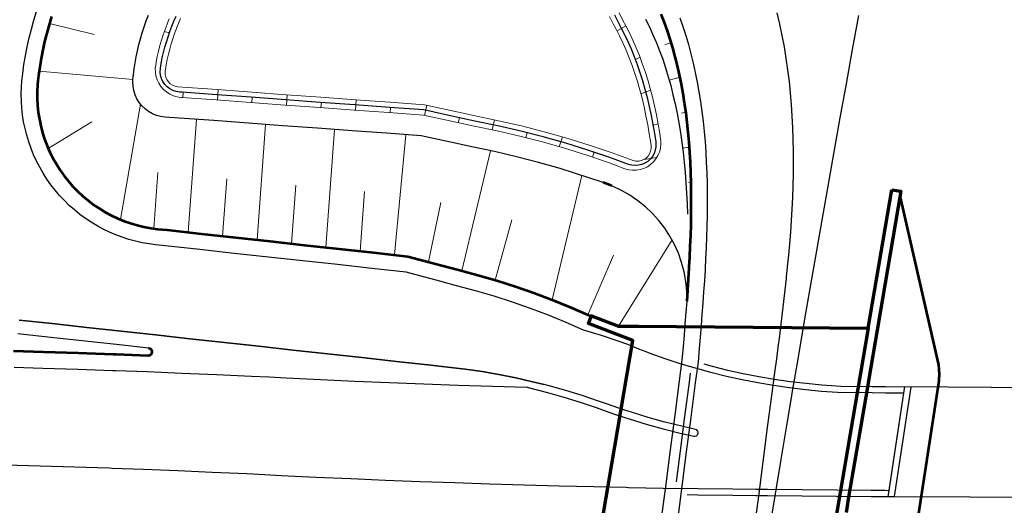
# Model space of a CAD drawing. Header units: metres. Extents: x 102313 to 104557, y 415820 to 422103.
# Tile 249 of 256: x 103896 to 104038, y 420691 to 420761. Entities that reach past the tile are written whole.
import ezdxf

# ---------------------------------------------------------------- set-up
doc = ezdxf.new("R2010")
doc.units = ezdxf.units.M
doc.header["$MEASUREMENT"] = 0
for name, color, linetype, lineweight in [('N-WE-GW-GRONDWERKLIJN-G', 90, 'Continuous', 53), ('N-WE-GW-GRONDWERKLIJN_KRUIN-G', 90, 'Continuous', 53), ('N-WE-GW-GRONDWERKLIJN_TEEN-G', 90, 'Continuous', 30), ('N-WE-GW-TALUDARCERING-G', 90, 'Continuous', 13), ('N-WE-GW-WATERGANG-G', 90, 'Continuous', 0), ('N-WE-GW-WATERGANG_WATERLIJN-G', 130, 'Continuous', 30), ('N-WE-KW-KUNSTWERK-G', 4, 'Continuous', 70), ('N-WE-VH-KANTVERHARDING-GD', 6, 'Continuous', 30)]:
    doc.layers.add(name, color=color, linetype=linetype, lineweight=lineweight)

msp = doc.modelspace()

# ---------------------------------------------------------------- linework, layer by layer
at = {"layer": 'N-WE-GW-GRONDWERKLIJN-G', "flags": 128}
msp.add_lwpolyline([(103981.194, 420737.496), (103979.948, 420737.956)], dxfattribs=at)
msp.add_lwpolyline([(104010.514, 420663.861), (104018.055, 420667), (104018.065, 420667.004, 0.2006839), (104022.787, 420672.329), (104028.435, 420709.062, 0.0853672), (104028.375, 420711.835), (104022.829, 420736.053)], format="xyb", dxfattribs=at)
at = {"layer": 'N-WE-GW-GRONDWERKLIJN_KRUIN-G', "flags": 128}
for points in [[(103992.062, 420720.83), (103992.176, 420722.436), (103992.281, 420724.033), (103992.376, 420725.619), (103992.386, 420725.793), (103992.46, 420727.196), (103992.532, 420728.762), (103992.591, 420730.317), (103992.635, 420731.862), (103992.664, 420733.396), (103992.677, 420734.918), (103992.672, 420736.429), (103992.649, 420737.929), (103992.608, 420739.416), (103992.546, 420740.891), (103992.464, 420742.352), (103992.36, 420743.8), (103992.234, 420745.235), (103992.086, 420746.654), (103991.914, 420748.058), (103991.718, 420749.447), (103991.497, 420750.819), (103991.251, 420752.173), (103990.98, 420753.51), (103990.683, 420754.827), (103990.36, 420756.125), (103990.01, 420757.403), (103989.634, 420758.658), (103989.231, 420759.891), (103988.802, 420761.101), (103988.346, 420762.286)], [(103900.265, 420761.941), (103899.898, 420760.747), (103899.562, 420759.543), (103899.26, 420758.33), (103898.99, 420757.11), (103898.754, 420755.883), (103898.55, 420754.65), (103898.38, 420753.412), (103898.295, 420752.68), (103898.241, 420752.097), (103898.19, 420751.098), (103898.19, 420750.099), (103898.242, 420749.1), (103898.344, 420748.105), (103898.498, 420747.117), (103898.702, 420746.139), (103898.957, 420745.172), (103899.26, 420744.219), (103899.613, 420743.283), (103900.012, 420742.367), (103900.459, 420741.472), (103900.951, 420740.601), (103901.487, 420739.757), (103902.065, 420738.942), (103902.685, 420738.157), (103903.344, 420737.405), (103904.041, 420736.688), (103904.774, 420736.008), (103905.541, 420735.367), (103906.34, 420734.765), (103907.169, 420734.206), (103908.025, 420733.69), (103908.907, 420733.218), (103909.811, 420732.793), (103910.737, 420732.414), (103911.681, 420732.084), (103912.64, 420731.802), (103913.613, 420731.57), (103914.596, 420731.389), (103915.587, 420731.258), (103916.942, 420731.124), (103921.912, 420730.579), (103926.882, 420730.034), (103931.853, 420729.489), (103936.823, 420728.945), (103941.793, 420728.4), (103946.763, 420727.855), (103951.734, 420727.31), (103956.62, 420726), (103959.032, 420725.353), (103961.83, 420724.618), (103964.563, 420723.824), (103967.266, 420722.964), (103969.938, 420722.038), (103972.576, 420721.048), (103975.18, 420719.994), (103977.747, 420718.879), (103978.233, 420718.73), (103978.41, 420718.673)], [(103914.278, 420714.062), (103914.289, 420714.061), (103914.487, 420713.996), (103914.646, 420713.861), (103914.744, 420713.677), (103914.766, 420713.47), (103914.71, 420713.269), (103914.583, 420713.104), (103914.403, 420712.998), (103914.197, 420712.966), (103914.164, 420712.967), (103909.622, 420713.136), (103909.14, 420713.153), (103904.115, 420713.325), (103899.089, 420713.481), (103894.766, 420713.604)]]:
    msp.add_lwpolyline(points, dxfattribs=at)
at = {"layer": 'N-WE-GW-GRONDWERKLIJN_TEEN-G', "flags": 128}
msp.add_lwpolyline([(103988.394, 420689.462), (103989.034, 420694.431), (103989.678, 420699.4), (103990.326, 420704.369), (103990.978, 420709.337), (103991.372, 420712.325), (103991.54, 420714.305), (103991.678, 420715.951), (103991.811, 420717.587), (103991.94, 420719.213), (103992.062, 420720.83, 0.3308336), (103979.948, 420737.956), (103973.753, 420739.983), (103970.61, 420740.881), (103967.439, 420741.702), (103964.242, 420742.445), (103960.979, 420743.115), (103958.554, 420743.645), (103953.642, 420744.719), (103948.652, 420745.085), (103943.662, 420745.45), (103938.672, 420745.816), (103933.682, 420746.182), (103928.692, 420746.547), (103923.703, 420746.913), (103918.713, 420747.279), (103916.639, 420747.415), (103916.013, 420747.5), (103915.402, 420747.663), (103914.817, 420747.901), (103914.267, 420748.212), (103913.76, 420748.59), (103913.305, 420749.028), (103912.909, 420749.521), (103912.578, 420750.059), (103912.318, 420750.635), (103912.132, 420751.239), (103912.024, 420751.862), (103911.996, 420752.494), (103912.015, 420752.847), (103912.08, 420753.499), (103912.188, 420754.379), (103912.321, 420755.258), (103912.478, 420756.135), (103912.659, 420757.008), (103912.863, 420757.878), (103913.092, 420758.743), (103913.345, 420759.604), (103913.621, 420760.459), (103913.921, 420761.307), (103914.244, 420762.149)], format="xyb", dxfattribs=at)
for points in [[(103986.082, 420761.537), (103986.626, 420760.443), (103987.145, 420759.317), (103987.637, 420758.161), (103988.103, 420756.975), (103988.542, 420755.762), (103988.955, 420754.521), (103989.341, 420753.255), (103989.7, 420751.965), (103990.033, 420750.652), (103990.339, 420749.316), (103990.62, 420747.96), (103990.876, 420746.583), (103991.107, 420745.187), (103991.313, 420743.773), (103991.496, 420742.342), (103991.656, 420740.894), (103991.793, 420739.43), (103991.909, 420737.951), (103992.005, 420736.458), (103992.081, 420734.95), (103992.138, 420733.429)], [(103914.278, 420714.062), (103910.092, 420714.521), (103905.122, 420715.066), (103900.152, 420715.611), (103895.373, 420716.134)]]:
    msp.add_lwpolyline(points, dxfattribs=at)
at = {"layer": 'N-WE-GW-TALUDARCERING-G', "flags": 128}
for points in [[(103906.398, 420759.361), (103899.957, 420760.948)], [(103916.549, 420759.764), (103917.279, 420759.588)], [(103983.219, 420760.621), (103981.95, 420759.852)], [(103988.841, 420757.838), (103989.775, 420758.203)], [(103985.27, 420756.064), (103984.602, 420755.732)], [(103912.015, 420752.847), (103898.465, 420754.059)], [(103989.486, 420752.732), (103991.051, 420753.172)], [(103919.234, 420750.246), (103919.289, 420750.994)], [(103924.22, 420749.881), (103924.33, 420751.376)], [(103986.794, 420751.305), (103985.389, 420750.8)], [(103929.207, 420749.516), (103929.262, 420750.263)], [(103934.194, 420749.15), (103934.303, 420750.645)], [(103939.18, 420748.785), (103939.235, 420749.532)], [(103944.167, 420748.419), (103944.277, 420749.914)], [(103910.219, 420732.626), (103913.085, 420749.302)], [(103949.154, 420748.054), (103949.235, 420748.8)], [(103954.137, 420747.664), (103954.455, 420749.122)], [(103991.272, 420747.992), (103991.906, 420748.115)], [(103899.788, 420742.881), (103906.057, 420746.749)], [(103920.003, 420730.788), (103921.199, 420747.096)], [(103959.021, 420746.597), (103959.174, 420747.327)], [(103963.914, 420745.566), (103964.262, 420747.022)], [(103929.944, 420729.699), (103931.165, 420746.366)], [(103939.884, 420728.609), (103941.132, 420745.636)], [(103968.785, 420744.441), (103968.984, 420745.161)], [(103987.878, 420746.425), (103987.153, 420746.245)], [(103949.825, 420727.519), (103951.428, 420744.881)], [(103973.611, 420743.135), (103974.067, 420744.56)], [(103959.538, 420725.22), (103963.69, 420742.558)], [(103978.384, 420741.647), (103978.635, 420742.351)], [(103991.421, 420742.931), (103992.416, 420743.056)], [(103987.675, 420741.573), (103985.876, 420741.322)], [(103915.033, 420731.331), (103915.625, 420739.402)], [(103924.974, 420730.243), (103925.578, 420738.487)], [(103976.867, 420739.007), (103972.576, 420721.048)], [(103934.914, 420729.154), (103935.531, 420737.577)], [(103944.855, 420728.064), (103945.485, 420736.667)], [(103992.278, 420737.982), (103992.648, 420738.008)], [(103954.708, 420726.513), (103956.516, 420735.104)], [(103964.356, 420723.884), (103966.758, 420732.571)], [(103989.904, 420729.69), (103982.147, 420717.245)], [(103981.458, 420727.489), (103977.747, 420718.879)]]:
    msp.add_lwpolyline(points, dxfattribs=at)
at = {"layer": 'N-WE-GW-WATERGANG-G', "flags": 128}
for points in [[(103982.259, 420762.465), (103982.81, 420761.369), (103983.234, 420760.594), (103983.755, 420759.574), (103984.252, 420758.521), (103984.726, 420757.436), (103985.176, 420756.32), (103985.601, 420755.173), (103986.001, 420753.998), (103986.376, 420752.795), (103986.727, 420751.566), (103987.052, 420750.312), (103987.353, 420749.033), (103987.629, 420747.731), (103987.881, 420746.407), (103988.109, 420745.062), (103988.24, 420744.213), (103988.263, 420744.022), (103988.277, 420743.464), (103988.212, 420742.91), (103988.068, 420742.37), (103987.848, 420741.857), (103987.558, 420741.381), (103987.202, 420740.95), (103986.789, 420740.575), (103986.327, 420740.263), (103985.824, 420740.02), (103985.292, 420739.851), (103984.742, 420739.76), (103984.184, 420739.748), (103983.63, 420739.816), (103983.091, 420739.963)], [(103915.3, 420754.929), (103915.378, 420755.369), (103915.538, 420756.165), (103915.719, 420756.957), (103915.921, 420757.746), (103916.146, 420758.53), (103916.392, 420759.31), (103916.66, 420760.084), (103916.949, 420760.852), (103917.064, 420761.141), (103917.26, 420761.614)], [(103916.68, 420754.089), (103916.701, 420754.228), (103916.829, 420754.986), (103916.977, 420755.743), (103917.146, 420756.497), (103917.336, 420757.247), (103917.547, 420757.993), (103917.778, 420758.735), (103918.03, 420759.473), (103918.302, 420760.204), (103918.41, 420760.478), (103918.595, 420760.929), (103918.906, 420761.649)], [(103980.861, 420761.921), (103981.396, 420760.868), (103981.81, 420760.122), (103982.319, 420759.14), (103982.806, 420758.124), (103983.27, 420757.074), (103983.712, 420755.992), (103984.13, 420754.879), (103984.524, 420753.737), (103984.894, 420752.566), (103985.24, 420751.367), (103985.562, 420750.142), (103985.86, 420748.892), (103986.133, 420747.617), (103986.384, 420746.319), (103986.611, 420744.999), (103986.815, 420743.657), (103986.861, 420743.324), (103986.866, 420743.288), (103986.873, 420742.889), (103986.802, 420742.496), (103986.653, 420742.125), (103986.434, 420741.791), (103986.153, 420741.508), (103985.821, 420741.285), (103985.452, 420741.134), (103985.059, 420741.058), (103984.66, 420741.062), (103984.27, 420741.146)], [(103983.092, 420739.965), (103980.718, 420740.856), (103977.564, 420741.925), (103974.377, 420742.917), (103971.16, 420743.83), (103967.915, 420744.664), (103964.644, 420745.417), (103961.305, 420746.098), (103958.881, 420746.627), (103953.969, 420747.701), (103948.979, 420748.067), (103943.989, 420748.432), (103938.999, 420748.798), (103934.009, 420749.164), (103929.019, 420749.529), (103924.029, 420749.895), (103919.04, 420750.261), (103918.953, 420750.267), (103918.393, 420750.348), (103917.851, 420750.507), (103917.336, 420750.74), (103916.86, 420751.044), (103916.431, 420751.412), (103916.058, 420751.837), (103915.749, 420752.31), (103915.509, 420752.822), (103915.344, 420753.363), (103915.257, 420753.921), (103915.25, 420754.486), (103915.3, 420754.929)], [(103984.27, 420741.146), (103984.259, 420741.149), (103981.103, 420742.306), (103977.912, 420743.384), (103974.689, 420744.384), (103971.436, 420745.305), (103968.154, 420746.145), (103964.845, 420746.904), (103961.469, 420747.589), (103959.044, 420748.119), (103954.132, 420749.192), (103949.142, 420749.558), (103944.152, 420749.923), (103939.162, 420750.289), (103934.173, 420750.655), (103929.183, 420751.02), (103924.193, 420751.386), (103919.203, 420751.752), (103918.518, 420751.8), (103918.125, 420751.867), (103917.752, 420752.012), (103917.416, 420752.227), (103917.13, 420752.505), (103916.904, 420752.835), (103916.748, 420753.203), (103916.669, 420753.594), (103916.669, 420753.993), (103916.68, 420754.089)]]:
    msp.add_lwpolyline(points, dxfattribs=at)
at = {"layer": 'N-WE-GW-WATERGANG_WATERLIJN-G', "flags": 128}
for points in [[(103915.987, 420754.499), (103916.104, 420755.178), (103916.257, 420755.954), (103916.432, 420756.727), (103916.629, 420757.496), (103916.846, 420758.262), (103917.085, 420759.023), (103917.345, 420759.778), (103917.626, 420760.528), (103917.737, 420760.809), (103917.927, 420761.272), (103918.248, 420762.009)], [(103981.56, 420762.193), (103982.103, 420761.119), (103982.522, 420760.358), (103983.037, 420759.357), (103983.529, 420758.323), (103983.998, 420757.255), (103984.444, 420756.156), (103984.865, 420755.026), (103985.262, 420753.867), (103985.635, 420752.681), (103985.983, 420751.467), (103986.307, 420750.227), (103986.606, 420748.963), (103986.881, 420747.674), (103987.132, 420746.363), (103987.36, 420745.03), (103987.54, 420743.844), (103987.565, 420743.601), (103987.555, 420743.111), (103987.466, 420742.63), (103987.299, 420742.17), (103987.06, 420741.743), (103986.755, 420741.36), (103986.392, 420741.033), (103985.98, 420740.768), (103985.531, 420740.575), (103985.056, 420740.456), (103984.568, 420740.417), (103984.08, 420740.457), (103983.606, 420740.576)], [(103983.606, 420740.577), (103980.91, 420741.581), (103977.738, 420742.655), (103974.533, 420743.651), (103971.298, 420744.568), (103968.034, 420745.405), (103964.744, 420746.161), (103961.387, 420746.843), (103958.963, 420747.373), (103954.05, 420748.447), (103949.06, 420748.812), (103944.071, 420749.178), (103939.081, 420749.544), (103934.091, 420749.909), (103929.101, 420750.275), (103924.111, 420750.641), (103919.121, 420751.006), (103918.736, 420751.034), (103918.252, 420751.108), (103917.787, 420751.26), (103917.353, 420751.486), (103916.961, 420751.779), (103916.622, 420752.133), (103916.346, 420752.536), (103916.138, 420752.979), (103916.005, 420753.45), (103915.951, 420753.937), (103915.976, 420754.425), (103915.987, 420754.499)]]:
    msp.add_lwpolyline(points, dxfattribs=at)
at = {"layer": 'N-WE-KW-KUNSTWERK-G', "flags": 128}
for points in [[(103977.335, 420674.62), (103984.254, 420715.181), (103977.817, 420717.642), (103978.237, 420718.739), (103982.147, 420717.245), (103984.957, 420717.22), (103985.008, 420717.22), (104018.249, 420716.933), (104021.66, 420736.927)], [(104021.66, 420736.927), (104022.941, 420736.709), (104019.523, 420716.67), (104018.32, 420709.622), (104018.12, 420708.449), (104015.408, 420692.55), (104015.033, 420690.353)], [(104018.249, 420716.933), (104010.781, 420673.156)]]:
    msp.add_lwpolyline(points, dxfattribs=at)
at = {"layer": 'N-WE-VH-KANTVERHARDING-GD', "flags": 128}
for points in [[(103893.625, 420697.229), (103898.603, 420697.088), (103903.58, 420696.933), (103908.557, 420696.764), (103909.035, 420696.747), (103913.533, 420696.579), (103918.509, 420696.381), (103923.484, 420696.167), (103928.459, 420695.939), (103931.007, 420695.816), (103932.637, 420695.736), (103933.439, 420695.696), (103938.454, 420695.456), (103943.469, 420695.231), (103948.485, 420695.02), (103953.501, 420694.824), (103958.518, 420694.643), (103963.536, 420694.477), (103968.554, 420694.326), (103973.572, 420694.189), (103978.591, 420694.067), (103983.285, 420693.966), (103983.61, 420693.96), (103988.629, 420693.867), (103993.649, 420693.789), (103998.669, 420693.727), (104001.988, 420693.693), (104002.83, 420693.686), (104003.685, 420693.678), (104008.685, 420693.635), (104013.685, 420693.592), (104018.684, 420693.549), (104020.621, 420693.532), (104021.242, 420693.527), (104023.383, 420707.554), (104020.742, 420707.576), (104018.806, 420707.593), (104013.806, 420707.636), (104013.806, 420707.666), (104011.484, 420707.825), (104009.168, 420708.041), (104006.862, 420708.314), (104004.566, 420708.645), (104002.281, 420709.033), (104000.01, 420709.478), (103997.753, 420709.979), (103995.513, 420710.535), (103993.289, 420711.147), (103991.084, 420711.813), (103988.899, 420712.534), (103986.735, 420713.308), (103986.145, 420713.53), (103985.109, 420713.931), (103983.496, 420714.584), (103982.263, 420715.021), (103979.692, 420715.878), (103977.101, 420716.671), (103974.589, 420717.771), (103972.042, 420718.811), (103969.46, 420719.788), (103966.845, 420720.703), (103964.198, 420721.553), (103961.521, 420722.339), (103958.781, 420723.067), (103956.369, 420723.714), (103951.483, 420725.024), (103946.513, 420725.569), (103941.543, 420726.114), (103936.572, 420726.658), (103931.602, 420727.203), (103926.632, 420727.748), (103921.662, 420728.293), (103916.691, 420728.837), (103915.345, 420728.97), (103914.354, 420729.098), (103913.369, 420729.272), (103912.393, 420729.49), (103911.429, 420729.754), (103910.477, 420730.061), (103909.541, 420730.411), (103908.621, 420730.805), (103907.721, 420731.24), (103906.842, 420731.716), (103905.985, 420732.232), (103905.153, 420732.787), (103904.348, 420733.379), (103903.57, 420734.008), (103902.823, 420734.672), (103902.106, 420735.369), (103901.423, 420736.099), (103900.773, 420736.859), (103900.16, 420737.649), (103899.583, 420738.466), (103899.044, 420739.308), (103898.545, 420740.174), (103898.086, 420741.063), (103897.668, 420741.971), (103897.293, 420742.898), (103896.96, 420743.841), (103896.672, 420744.798), (103896.427, 420745.768), (103896.228, 420746.748), (103896.073, 420747.736), (103895.964, 420748.73), (103895.901, 420749.728), (103895.884, 420750.727), (103895.913, 420751.727), (103895.988, 420752.724), (103896.008, 420752.925), (103896.097, 420753.695), (103896.276, 420754.994), (103896.489, 420756.288), (103896.738, 420757.576), (103897.021, 420758.857), (103897.339, 420760.13), (103897.69, 420761.393), (103898.076, 420762.647)], [(104005.022, 420762.49), (104005.409, 420760.852), (104005.758, 420759.206), (104006.07, 420757.553), (104006.345, 420755.894), (104006.586, 420754.23), (104006.793, 420752.562), (104006.967, 420750.891), (104007.11, 420749.218), (104007.223, 420747.543), (104007.307, 420745.867), (104007.364, 420744.19), (104007.395, 420742.513), (104007.4, 420740.836), (104007.383, 420739.16), (104007.343, 420737.485), (104007.282, 420735.811), (104007.201, 420734.138), (104007.103, 420732.467), (104006.987, 420730.797), (104006.856, 420729.13), (104006.71, 420727.463), (104006.551, 420725.799), (104006.4, 420724.319), (104006.381, 420724.136), (104006.2, 420722.475), (104006.009, 420720.816), (104005.811, 420719.158), (104005.607, 420717.501), (104005.397, 420715.846), (104005.183, 420714.192), (104004.966, 420712.538), (104004.706, 420710.563), (104004.312, 420707.581), (104003.662, 420702.624), (104003.016, 420697.667), (104002.373, 420692.709), (104001.735, 420687.75)], [(103991.003, 420761.767), (103991.449, 420760.502), (103991.866, 420759.214), (103992.255, 420757.905), (103992.615, 420756.576), (103992.948, 420755.229), (103993.253, 420753.862), (103993.531, 420752.479), (103993.782, 420751.079), (103994.007, 420749.664), (103994.207, 420748.233), (103994.382, 420746.789), (103994.532, 420745.331), (103994.659, 420743.86), (103994.764, 420742.377), (103994.846, 420740.882), (103994.907, 420739.376), (103994.948, 420737.859), (103994.97, 420736.332), (103994.973, 420734.795), (103994.959, 420733.248), (103994.929, 420731.692), (103994.883, 420730.126), (103994.823, 420728.552), (103994.749, 420726.969), (103994.673, 420725.552), (103994.663, 420725.377), (103994.567, 420723.777), (103994.46, 420722.169), (103994.345, 420720.552), (103994.222, 420718.928), (103994.093, 420717.295), (103993.958, 420715.654), (103993.82, 420714.005), (103993.652, 420712.024), (103993.258, 420709.037), (103992.606, 420704.07), (103991.959, 420699.104), (103991.315, 420694.137), (103990.676, 420689.169)], [(104016.829, 420762.099), (104015.929, 420757.172), (104015.035, 420752.243), (104014.147, 420747.314), (104013.265, 420742.383), (104012.39, 420737.452), (104011.52, 420732.519), (104010.657, 420727.586), (104009.8, 420722.651), (104008.949, 420717.715), (104008.104, 420712.778), (104007.266, 420707.84), (104007.054, 420706.59), (104006.433, 420702.901), (104005.607, 420697.961), (104004.787, 420693.02), (104003.973, 420688.078)], [(103971.4, 420708.802), (103969.749, 420709.211), (103967.327, 420709.758), (103964.893, 420710.243), (103962.447, 420710.668), (103959.991, 420711.032), (103957.496, 420711.337), (103955.042, 420711.606), (103950.072, 420712.151), (103945.102, 420712.696), (103940.132, 420713.241), (103935.161, 420713.785), (103930.191, 420714.33), (103925.221, 420714.875), (103920.251, 420715.42), (103915.28, 420715.964), (103910.31, 420716.509), (103905.34, 420717.054), (103900.37, 420717.599), (103895.591, 420718.123)], [(103895.591, 420718.123), (103900.37, 420717.599), (103905.34, 420717.054), (103910.31, 420716.509), (103915.28, 420715.964), (103920.251, 420715.42), (103925.221, 420714.875), (103930.191, 420714.33), (103935.161, 420713.785), (103940.132, 420713.241), (103945.102, 420712.696), (103950.072, 420712.151), (103955.042, 420711.606), (103957.496, 420711.337), (103959.991, 420711.032), (103962.447, 420710.668), (103964.893, 420710.243), (103967.327, 420709.758), (103969.749, 420709.211), (103971.4, 420708.803)], [(103992.065, 420692.914), (103993.636, 420692.89), (103998.658, 420692.827), (104001.98, 420692.793), (104002.822, 420692.786), (104003.677, 420692.778), (104008.677, 420692.735), (104013.677, 420692.692), (104018.677, 420692.649), (104020.613, 420692.632), (104022.014, 420692.62), (104024.43, 420708.445), (104020.75, 420708.476), (104018.813, 420708.493), (104014.345, 420708.532), (104011.556, 420708.722), (104009.263, 420708.936), (104006.979, 420709.207), (104004.705, 420709.535), (104002.443, 420709.919), (104000.194, 420710.359), (103997.959, 420710.855), (103995.74, 420711.406), (103994.522, 420711.741)], [(103992.534, 420710.435), (103992.366, 420709.154), (103991.714, 420704.188), (103991.066, 420699.22), (103990.485, 420694.739)]]:
    msp.add_lwpolyline(points, dxfattribs=at)
for points in [[(103969.132, 420708.365), (103968.957, 420708.37), (103963.98, 420708.52), (103959.004, 420708.685), (103954.028, 420708.865), (103949.053, 420709.059), (103944.079, 420709.268), (103939.105, 420709.491), (103934.132, 420709.729), (103933.336, 420709.768), (103931.692, 420709.85), (103929.123, 420709.973), (103924.108, 420710.203), (103919.091, 420710.418), (103914.074, 420710.619), (103909.538, 420710.788), (103909.056, 420710.805), (103904.038, 420710.976), (103899.019, 420711.132), (103894.865, 420711.249, -0.394813)], [(103969.132, 420708.365), (103971.894, 420707.639), (103974.266, 420706.977), (103976.616, 420706.258), (103978.952, 420705.479), (103980.078, 420705.08), (103981.883, 420704.447), (103983.052, 420704.058), (103983.725, 420703.841), (103986.149, 420703.101), (103988.599, 420702.42), (103991.065, 420701.801), (103993.062, 420701.352, 1), (103993.281, 420702.327), (103991.296, 420702.774), (103988.855, 420703.387), (103986.429, 420704.061), (103984.024, 420704.795), (103983.363, 420705.008), (103982.206, 420705.394), (103980.41, 420706.023), (103979.278, 420706.424), (103976.921, 420707.211), (103974.547, 420707.937), (103972.156, 420708.604), (103971.4, 420708.803)]]:
    msp.add_lwpolyline(points, format="xyb", dxfattribs=at)
msp.add_lwpolyline([(104080.001, 420708.084), (104077.646, 420692.444), (104044.797, 420692.521), (104021.097, 420692.577), (104023.533, 420708.536), (104048.483, 420708.337), (104079.227, 420708.09), (104080.001, 420708.084)], close=True, dxfattribs=at)

doc.saveas('drawing.dxf')
